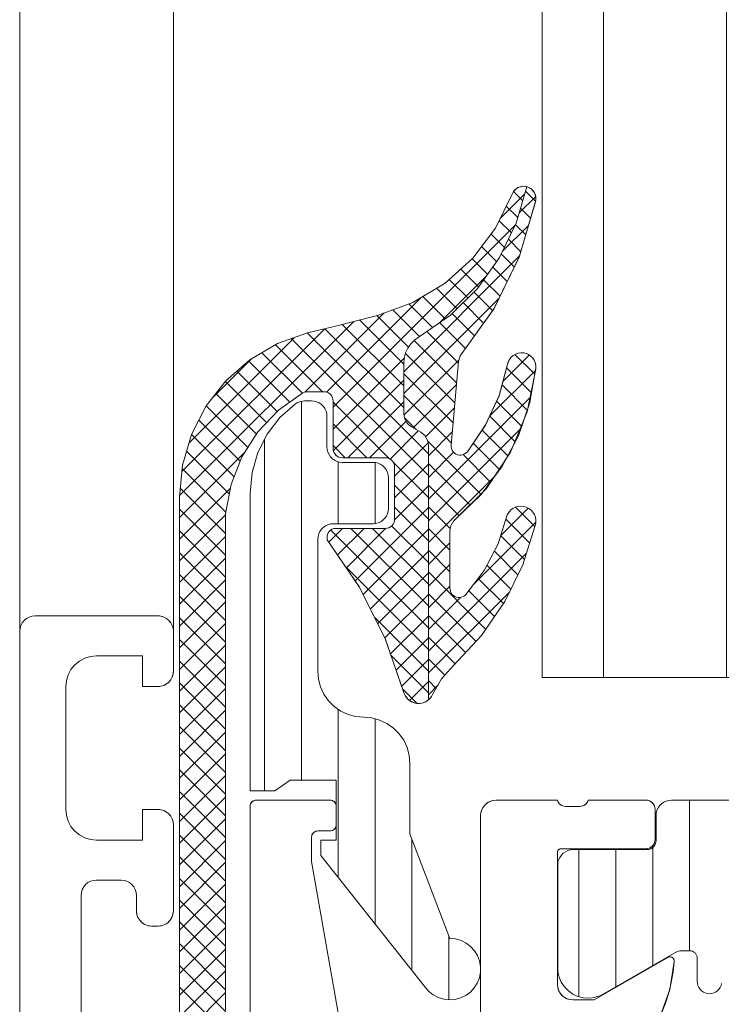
# Model space of a CAD drawing. Header units: metres. Extents: x 69 to 122.5, y -21.4 to -4.6.
# Tile 158 of 250: x 77.335 to 77.3578, y -9.3458 to -9.3137. Entities that reach past the tile are written whole.
import ezdxf

# ---------------------------------------------------------------- set-up
doc = ezdxf.new("R2010")
doc.units = ezdxf.units.M
doc.header["$LTSCALE"] = 0.02
doc.layers.add('032_Metallarbeiten-Fenster', color=7, linetype='Continuous', lineweight=5)

msp = doc.modelspace()

# ---------------------------------------------------------------- linework, layer by layer
at = {"layer": '032_Metallarbeiten-Fenster', "color": 7, "lineweight": 13}
for p, q in [((77.34, -9.333644), (77.34, -8.026349)), ((77.335, -9.333644), (77.335, -8.028436))]:
    msp.add_line(p, q, dxfattribs=at)
at = {"layer": '032_Metallarbeiten-Fenster', "color": 251, "linetype": 'Continuous', "lineweight": 9, "true_color": 0x555555}
for p, q in [((77.350641, -9.320205), (77.351432, -9.319414)), ((77.35137, -9.319627), (77.351073, -9.31933)), ((77.351793, -9.319488), (77.351255, -9.320026)), ((77.351787, -9.319645), (77.35146, -9.319318)), ((77.351211, -9.320176), (77.350837, -9.319802)), ((77.351628, -9.320193), (77.351301, -9.319866)), ((77.3452, -9.326353), (77.351125, -9.320428)), ((77.351005, -9.320676), (77.350606, -9.320277)), ((77.351559, -9.320429), (77.350715, -9.321273)), ((77.351469, -9.320741), (77.351135, -9.320407)), ((77.350774, -9.321152), (77.350338, -9.320717)), ((77.350522, -9.321607), (77.350034, -9.32112)), ((77.351309, -9.321289), (77.350904, -9.320883)), ((77.35127, -9.321425), (77.3475, -9.325195)), ((77.351097, -9.321783), (77.350673, -9.321359)), ((77.350227, -9.322019), (77.349725, -9.321518)), ((77.350865, -9.322259), (77.350393, -9.321787)), ((77.348663, -9.323597), (77.350192, -9.322068)), ((77.349931, -9.322431), (77.349353, -9.321853)), ((77.349583, -9.32279), (77.348981, -9.322188)), ((77.350634, -9.322735), (77.350098, -9.322199)), ((77.344988, -9.325858), (77.34807, -9.322775)), ((77.348847, -9.323468), (77.348123, -9.322744)), ((77.349227, -9.323141), (77.348565, -9.322479)), ((77.350392, -9.3232), (77.349784, -9.322592)), ((77.350602, -9.3228), (77.3475, -9.325902)), ((77.348431, -9.323759), (77.347661, -9.322989)), ((77.350096, -9.323611), (77.349428, -9.322943)), ((77.344281, -9.325857), (77.346857, -9.323282)), ((77.347654, -9.324397), (77.346622, -9.323365)), ((77.348014, -9.32405), (77.347142, -9.323178)), ((77.349801, -9.324023), (77.349072, -9.323294)), ((77.340204, -9.329227), (77.345874, -9.323557)), ((77.3475, -9.325657), (77.345498, -9.323654)), ((77.3475, -9.32495), (77.34606, -9.32351)), ((77.349505, -9.324434), (77.348666, -9.323595)), ((77.340278, -9.328446), (77.344927, -9.323797)), ((77.3483, -9.327871), (77.344364, -9.323935)), ((77.3475, -9.326364), (77.344932, -9.323796)), ((77.349272, -9.324909), (77.348249, -9.323886)), ((77.340511, -9.327506), (77.343929, -9.324088)), ((77.344859, -9.325844), (77.343329, -9.324314)), ((77.3483, -9.328578), (77.343841, -9.324119)), ((77.349216, -9.325559), (77.347837, -9.32418)), ((77.344202, -9.325894), (77.342882, -9.324575)), ((77.349159, -9.326209), (77.347555, -9.324605)), ((77.351581, -9.32465), (77.35073, -9.3255)), ((77.351763, -9.325278), (77.351118, -9.324633)), ((77.341292, -9.326018), (77.34253, -9.32478)), ((77.343788, -9.326187), (77.342444, -9.324843)), ((77.3452, -9.32706), (77.347518, -9.324742)), ((77.34929, -9.324819), (77.347504, -9.326605)), ((77.343383, -9.326489), (77.342067, -9.325173)), ((77.349102, -9.326859), (77.3475, -9.325258)), ((77.351785, -9.325153), (77.350292, -9.326645)), ((77.351658, -9.32588), (77.350847, -9.325069)), ((77.343037, -9.326851), (77.341692, -9.325506)), ((77.345208, -9.327759), (77.3475, -9.325467)), ((77.349212, -9.325605), (77.3478, -9.327017)), ((77.351517, -9.326447), (77.350696, -9.325626)), ((77.342705, -9.327226), (77.341382, -9.325903)), ((77.349045, -9.327509), (77.3475, -9.325965)), ((77.342429, -9.327657), (77.341072, -9.3263)), ((77.344166, -9.326156), (77.344166, -9.338494)), ((77.347051, -9.328036), (77.3452, -9.326185)), ((77.34568, -9.327994), (77.3475, -9.326174)), ((77.351636, -9.326009), (77.3483, -9.329345)), ((77.351337, -9.326973), (77.350518, -9.326154)), ((77.349144, -9.32638), (77.348211, -9.327313)), ((77.351129, -9.327473), (77.350295, -9.326639)), ((77.342175, -9.32811), (77.340831, -9.326766)), ((77.346302, -9.327994), (77.3452, -9.326892)), ((77.346387, -9.327994), (77.347571, -9.32681)), ((77.347907, -9.327079), (77.347521, -9.326693)), ((77.341975, -9.328617), (77.340591, -9.327233)), ((77.347052, -9.328037), (77.347972, -9.327116)), ((77.351315, -9.327037), (77.3483, -9.330052)), ((77.349076, -9.327155), (77.3483, -9.327931)), ((77.350884, -9.327934), (77.350047, -9.327097)), ((77.342966, -9.327399), (77.342966, -9.338844)), ((77.345595, -9.327994), (77.3452, -9.327599)), ((77.3472, -9.328595), (77.348291, -9.327504)), ((77.350017, -9.329189), (77.348276, -9.327448)), ((77.350625, -9.328383), (77.34976, -9.327518)), ((77.3402, -9.329939), (77.342337, -9.327802)), ((77.341821, -9.32917), (77.340431, -9.32778)), ((77.349122, -9.327815), (77.3483, -9.328638)), ((77.350321, -9.328786), (77.349429, -9.327893)), ((77.345366, -9.328124), (77.345366, -9.330144)), ((77.346566, -9.32815), (77.346566, -9.330138)), ((77.3483, -9.329285), (77.347158, -9.328143)), ((77.3472, -9.329302), (77.3483, -9.328202)), ((77.349659, -9.329538), (77.3483, -9.328179)), ((77.34171, -9.329766), (77.340288, -9.328344)), ((77.350467, -9.328592), (77.3483, -9.330759)), ((77.349299, -9.329885), (77.3483, -9.328886)), ((77.3402, -9.330646), (77.341853, -9.328992)), ((77.3417, -9.330463), (77.340227, -9.32899)), ((77.347198, -9.330011), (77.3483, -9.32891)), ((77.3483, -9.329992), (77.3472, -9.328892)), ((77.3417, -9.33117), (77.3402, -9.32967)), ((77.345917, -9.332), (77.3483, -9.329617)), ((77.3483, -9.330699), (77.3472, -9.329599)), ((77.349007, -9.3303), (77.3483, -9.329593)), ((77.351547, -9.329634), (77.350659, -9.330521)), ((77.351769, -9.330234), (77.351139, -9.329603)), ((77.3402, -9.331353), (77.3417, -9.329853)), ((77.351797, -9.33009), (77.349792, -9.332096)), ((77.351599, -9.330771), (77.350823, -9.329995)), ((77.3417, -9.331878), (77.3402, -9.330378)), ((77.345058, -9.330738), (77.345501, -9.330294)), ((77.3483, -9.333528), (77.345124, -9.330352)), ((77.345344, -9.331158), (77.346209, -9.330294)), ((77.345631, -9.331579), (77.346917, -9.330292)), ((77.3483, -9.332821), (77.345773, -9.330294)), ((77.346178, -9.332446), (77.3483, -9.330324)), ((77.3483, -9.332114), (77.34648, -9.330294)), ((77.3483, -9.331406), (77.347105, -9.330212)), ((77.349, -9.331), (77.3483, -9.3303)), ((77.3402, -9.33206), (77.3417, -9.33056)), ((77.349, -9.330766), (77.3483, -9.331466)), ((77.351429, -9.331308), (77.350655, -9.330534)), ((77.3417, -9.332585), (77.3402, -9.331085)), ((77.346414, -9.332917), (77.3483, -9.331031)), ((77.349, -9.331707), (77.3483, -9.331007)), ((77.351495, -9.3311), (77.3483, -9.334295)), ((77.351216, -9.331802), (77.350449, -9.331035)), ((77.3402, -9.332767), (77.3417, -9.331267)), ((77.3483, -9.334235), (77.345602, -9.331537)), ((77.34665, -9.333388), (77.3483, -9.331738)), ((77.349, -9.331473), (77.3483, -9.332173)), ((77.350167, -9.333582), (77.3483, -9.331714)), ((77.350984, -9.332277), (77.350208, -9.331501)), ((77.3417, -9.333292), (77.3402, -9.331792)), ((77.3402, -9.333474), (77.3417, -9.331974)), ((77.350744, -9.332744), (77.349924, -9.331924)), ((77.349, -9.33218), (77.3483, -9.33288)), ((77.350946, -9.332355), (77.3483, -9.335002)), ((77.350456, -9.333163), (77.349616, -9.332324)), ((77.3417, -9.333999), (77.3402, -9.332499)), ((77.3402, -9.334181), (77.3417, -9.332681)), ((77.346886, -9.333859), (77.3483, -9.332445)), ((77.349851, -9.333973), (77.3483, -9.332422)), ((77.349348, -9.33254), (77.3483, -9.333587)), ((77.3417, -9.334706), (77.3402, -9.333206)), ((77.3483, -9.334942), (77.346554, -9.333196)), ((77.347069, -9.334383), (77.3483, -9.333152)), ((77.34951, -9.334339), (77.3483, -9.333129)), ((77.3402, -9.334888), (77.3417, -9.333388)), ((77.3417, -9.335413), (77.3402, -9.333913)), ((77.34725, -9.334909), (77.3483, -9.333859)), ((77.349169, -9.334705), (77.3483, -9.333836)), ((77.3402, -9.335595), (77.3417, -9.334095)), ((77.3417, -9.33612), (77.3402, -9.33462)), ((77.3483, -9.335649), (77.347088, -9.334437)), ((77.347431, -9.335436), (77.3483, -9.334566)), ((77.348836, -9.335078), (77.3483, -9.334543)), ((77.3402, -9.336302), (77.3417, -9.334802)), ((77.347681, -9.335893), (77.3483, -9.335274)), ((77.348552, -9.335502), (77.3483, -9.33525)), ((77.3417, -9.336827), (77.3402, -9.335327)), ((77.3402, -9.33701), (77.3417, -9.33551)), ((77.347936, -9.335992), (77.347458, -9.335514)), ((77.348615, -9.335393), (77.3483, -9.335709)), ((77.3417, -9.337534), (77.3402, -9.336034)), ((77.3402, -9.337717), (77.3417, -9.336217)), ((77.345366, -9.336184), (77.345366, -9.34166)), ((77.346566, -9.336495), (77.346566, -9.343177)), ((77.3417, -9.338241), (77.3402, -9.336741)), ((77.3402, -9.338424), (77.3417, -9.336924)), ((77.3417, -9.338949), (77.3402, -9.337449)), ((77.3402, -9.339131), (77.3417, -9.337631)), ((77.3417, -9.339656), (77.3402, -9.338156)), ((77.3402, -9.339838), (77.3417, -9.338338)), ((77.3417, -9.340363), (77.3402, -9.338863)), ((77.3402, -9.340545), (77.3417, -9.339045)), ((77.3568, -9.344044), (77.3568, -9.339144)), ((77.3417, -9.34107), (77.3402, -9.33957)), ((77.3402, -9.341252), (77.3417, -9.339752)), ((77.3417, -9.341777), (77.3402, -9.340277)), ((77.347766, -9.340416), (77.347766, -9.344694)), ((77.3402, -9.341959), (77.3417, -9.340459)), ((77.3556, -9.344529), (77.3556, -9.340686)), ((77.3417, -9.342484), (77.3402, -9.340984)), ((77.3532, -9.34554), (77.3532, -9.340754)), ((77.3544, -9.345222), (77.3544, -9.340754)), ((77.3402, -9.342666), (77.3417, -9.341166)), ((77.3417, -9.343191), (77.3402, -9.341691)), ((77.3402, -9.343374), (77.3417, -9.341874)), ((77.3417, -9.343898), (77.3402, -9.342398)), ((77.3402, -9.344081), (77.3417, -9.342581)), ((77.3417, -9.344605), (77.3402, -9.343105)), ((77.3402, -9.344788), (77.3417, -9.343288)), ((77.348966, -9.343555), (77.348966, -9.345642)), ((77.3417, -9.345313), (77.3402, -9.343813)), ((77.3402, -9.345495), (77.3417, -9.343995)), ((77.34171, -9.34603), (77.3402, -9.34452)), ((77.340211, -9.346191), (77.3417, -9.344702)), ((77.341899, -9.346926), (77.3402, -9.345227)), ((77.340334, -9.346775), (77.3417, -9.345409))]:
    msp.add_line(p, q, dxfattribs=at)
at = {"layer": '032_Metallarbeiten-Fenster', "color": 7, "linetype": 'Continuous', "lineweight": 18}
msp.add_lwpolyline([(77.352, -9.335144), (77.352, -8.026349), (77.358, -8.026349), (77.358, -9.335144)], close=True, dxfattribs=at)
at = {"layer": '032_Metallarbeiten-Fenster', "lineweight": 18}
msp.add_lwpolyline([(77.354, -8.026349), (77.39, -8.026349), (77.39, -9.335144), (77.354, -9.335144)], close=True, dxfattribs=at)
at = {"layer": '032_Metallarbeiten-Fenster', "color": 7, "linetype": 'Continuous', "lineweight": 13}
for points in [[(77.3402, -9.346139), (77.3402, -9.32927), (77.3402, -9.32927), (77.340298, -9.328234), (77.34059, -9.327235), (77.341065, -9.326309), (77.341706, -9.325489), (77.342489, -9.324804), (77.343388, -9.324279), (77.344369, -9.323933), (77.345232, -9.323723), (77.346643, -9.323359), (77.346643, -9.323359), (77.347793, -9.322942), (77.348842, -9.322312), (77.349752, -9.321494), (77.350489, -9.320516), (77.351025, -9.319417), (77.351025, -9.319417), (77.351057, -9.31935), (77.351101, -9.319291), (77.351154, -9.319241), (77.351216, -9.319201), (77.351285, -9.319174), (77.351357, -9.319159), (77.35143, -9.319158), (77.351503, -9.31917), (77.351503, -9.31917), (77.351158, -9.32036), (77.350617, -9.321474), (77.349896, -9.322481), (77.349015, -9.323351), (77.347999, -9.32406), (77.347999, -9.32406), (77.347857, -9.32416), (77.347734, -9.324284), (77.347634, -9.324426), (77.34756, -9.324584), (77.347515, -9.324752), (77.3475, -9.324926), (77.3475, -9.326555), (77.3475, -9.326555), (77.347508, -9.326642), (77.34753, -9.326726), (77.347567, -9.326805), (77.347617, -9.326877), (77.347679, -9.326938), (77.34775, -9.326988), (77.34805, -9.327161), (77.34805, -9.327161), (77.348121, -9.327211), (77.348183, -9.327273), (77.348233, -9.327344), (77.34827, -9.327423), (77.348292, -9.327508), (77.3483, -9.327594), (77.3483, -9.335878), (77.3483, -9.335878), (77.348219, -9.335933), (77.348129, -9.335971), (77.348033, -9.335991), (77.347935, -9.335992), (77.347839, -9.335974), (77.347748, -9.335937), (77.347666, -9.335883), (77.347596, -9.335815), (77.347541, -9.335734), (77.347502, -9.335644), (77.347502, -9.335644), (77.346896, -9.333878), (77.34606, -9.332209), (77.345009, -9.330666), (77.345009, -9.330666), (77.345001, -9.330608), (77.345004, -9.330551), (77.345018, -9.330494), (77.345042, -9.330442), (77.345076, -9.330395), (77.345118, -9.330355), (77.345167, -9.330324), (77.345221, -9.330303), (77.345278, -9.330293), (77.345336, -9.330294), (77.3469, -9.330294), (77.3469, -9.330294), (77.346959, -9.330288), (77.347015, -9.330271), (77.347067, -9.330243), (77.347112, -9.330206), (77.347149, -9.330161), (77.347177, -9.330109), (77.347194, -9.330052), (77.3472, -9.329994), (77.3472, -9.328294), (77.3472, -9.328294), (77.347194, -9.328235), (77.347177, -9.328179), (77.347149, -9.328127), (77.347112, -9.328082), (77.347067, -9.328044), (77.347015, -9.328017), (77.346959, -9.328), (77.3469, -9.327994), (77.3455, -9.327994), (77.3455, -9.327994), (77.345442, -9.327988), (77.345385, -9.327971), (77.345333, -9.327943), (77.345288, -9.327906), (77.345251, -9.327861), (77.345223, -9.327809), (77.345206, -9.327752), (77.3452, -9.327694), (77.3452, -9.326144), (77.3452, -9.326144), (77.345195, -9.326092), (77.345182, -9.326041), (77.34516, -9.325994), (77.34513, -9.325951), (77.345093, -9.325914), (77.34505, -9.325884), (77.345003, -9.325862), (77.344952, -9.325848), (77.3449, -9.325844), (77.344366, -9.325844), (77.344366, -9.325844), (77.344314, -9.325848), (77.344264, -9.325862), (77.344217, -9.325884), (77.344217, -9.325884), (77.343425, -9.326444), (77.342755, -9.327147), (77.342233, -9.327964), (77.341877, -9.328867), (77.3417, -9.329821), (77.3417, -9.345982)], [(77.335, -9.458144), (77.335, -9.333644), (77.33501, -9.333546), (77.335038, -9.333452), (77.335084, -9.333366), (77.335146, -9.33329), (77.335222, -9.333228), (77.335309, -9.333182), (77.335402, -9.333153), (77.3355, -9.333144), (77.3395, -9.333144), (77.339598, -9.333153), (77.339691, -9.333182), (77.339778, -9.333228), (77.339854, -9.33329), (77.339916, -9.333366), (77.339962, -9.333452), (77.33999, -9.333546), (77.34, -9.333644), (77.34, -9.334944), (77.33999, -9.335041), (77.339962, -9.335135), (77.339916, -9.335221), (77.339854, -9.335297), (77.339778, -9.335359), (77.339691, -9.335406), (77.339598, -9.335434), (77.3395, -9.335444), (77.339, -9.335444), (77.339, -9.334444), (77.3375, -9.334444), (77.337305, -9.334463), (77.337117, -9.33452), (77.336944, -9.334612), (77.336793, -9.334737), (77.336669, -9.334888), (77.336576, -9.335061), (77.336519, -9.335249), (77.3365, -9.335444), (77.3365, -9.339444), (77.336519, -9.339639), (77.336576, -9.339826), (77.336669, -9.339999), (77.336793, -9.340151), (77.336944, -9.340275), (77.337117, -9.340368), (77.337305, -9.340424), (77.3375, -9.340444), (77.339, -9.340444), (77.339, -9.339444), (77.3395, -9.339444), (77.339598, -9.339453), (77.339691, -9.339482), (77.339778, -9.339528), (77.339854, -9.33959), (77.339916, -9.339666), (77.339962, -9.339752), (77.33999, -9.339846), (77.34, -9.339944), (77.34, -9.342744), (77.339988, -9.342853), (77.339952, -9.342958), (77.339894, -9.343052), (77.339816, -9.343131), (77.339723, -9.343191), (77.33962, -9.343229), (77.33951, -9.343244), (77.3394, -9.343234), (77.33929, -9.343244), (77.33918, -9.343229), (77.339077, -9.343191), (77.338984, -9.343131), (77.338906, -9.343052), (77.338848, -9.342958), (77.338812, -9.342853), (77.3388, -9.342744), (77.3388, -9.342244), (77.33879, -9.342146), (77.338762, -9.342052), (77.338716, -9.341966), (77.338654, -9.34189), (77.338578, -9.341828), (77.338491, -9.341782), (77.338398, -9.341753), (77.3383, -9.341744), (77.3375, -9.341744), (77.337402, -9.341753), (77.337309, -9.341782), (77.337222, -9.341828), (77.337146, -9.34189), (77.337084, -9.341966), (77.337038, -9.342052), (77.33701, -9.342146), (77.337, -9.342244), (77.337, -9.384044)], [(77.3425, -9.354266), (77.3425, -9.339344), (77.342504, -9.339305), (77.342515, -9.339267), (77.342534, -9.339233), (77.342559, -9.339202), (77.342589, -9.339178), (77.342623, -9.339159), (77.342661, -9.339148), (77.3427, -9.339144), (77.3451, -9.339144), (77.345139, -9.339148), (77.345177, -9.339159), (77.345211, -9.339178), (77.345241, -9.339202), (77.345266, -9.339233), (77.345285, -9.339267), (77.345296, -9.339305), (77.3453, -9.339344), (77.3453, -9.339944), (77.345296, -9.339983), (77.345285, -9.34002), (77.345266, -9.340055), (77.345241, -9.340085), (77.345211, -9.34011), (77.345177, -9.340129), (77.345139, -9.34014), (77.3451, -9.340144), (77.3447, -9.340144), (77.344661, -9.340148), (77.344623, -9.340159), (77.344589, -9.340178), (77.344559, -9.340202), (77.344534, -9.340233), (77.344515, -9.340267), (77.344504, -9.340305), (77.3445, -9.340344), (77.3445, -9.341144), (77.345412, -9.346318)], [(77.35, -9.346144), (77.35, -9.339644), (77.35001, -9.339546), (77.350038, -9.339453), (77.350084, -9.339366), (77.350146, -9.33929), (77.350222, -9.339228), (77.350309, -9.339182), (77.350402, -9.339154), (77.3505, -9.339144), (77.3525, -9.339144), (77.352516, -9.339185), (77.352538, -9.339223), (77.352565, -9.339257), (77.352598, -9.339287), (77.352635, -9.339311), (77.352675, -9.339328), (77.352718, -9.33934), (77.352762, -9.339344), (77.353227, -9.339344), (77.353272, -9.339341), (77.353316, -9.339331), (77.353358, -9.339314), (77.353397, -9.33929), (77.353432, -9.33926), (77.353461, -9.339225), (77.353484, -9.339186), (77.3535, -9.339144), (77.35538, -9.339144), (77.355439, -9.33915), (77.355495, -9.339167), (77.355547, -9.339194), (77.355592, -9.339232), (77.355629, -9.339277), (77.355657, -9.339329), (77.355674, -9.339385), (77.35568, -9.339444), (77.35568, -9.340424), (77.355674, -9.340482), (77.355657, -9.340539), (77.355629, -9.340591), (77.355592, -9.340636), (77.355547, -9.340673), (77.355495, -9.340701), (77.355439, -9.340718), (77.35538, -9.340724), (77.35262, -9.340724), (77.352597, -9.340726), (77.352574, -9.340733), (77.352553, -9.340744), (77.352535, -9.340759), (77.35252, -9.340777), (77.352509, -9.340798), (77.352502, -9.34082), (77.3525, -9.340844), (77.3525, -9.345144), (77.35251, -9.345241), (77.352538, -9.345335), (77.352584, -9.345422), (77.352646, -9.345497), (77.352722, -9.34556), (77.352809, -9.345606), (77.352902, -9.345634), (77.353, -9.345644), (77.3537, -9.345644), (77.356093, -9.344262), (77.356127, -9.344248), (77.356164, -9.344244), (77.356201, -9.34425), (77.356235, -9.344265), (77.356263, -9.344288), (77.356285, -9.344319), (77.356297, -9.344354), (77.3563, -9.344391), (77.356265, -9.344737), (77.356206, -9.34508), (77.356124, -9.345418), (77.356018, -9.34575), (77.35589, -9.346073)]]:
    msp.add_lwpolyline(points, dxfattribs=at)
at = {"layer": '032_Metallarbeiten-Fenster', "color": 7, "lineweight": 13}
for points in [[(77.3417, -9.345982), (77.3417, -9.329821), (77.3417, -9.329821), (77.341877, -9.328867), (77.342233, -9.327964), (77.342755, -9.327147), (77.343425, -9.326444), (77.344217, -9.325884), (77.344217, -9.325884), (77.344264, -9.325862), (77.344314, -9.325848), (77.344366, -9.325844), (77.3449, -9.325844), (77.3449, -9.325844), (77.344952, -9.325848), (77.345003, -9.325862), (77.34505, -9.325884), (77.345093, -9.325914), (77.34513, -9.325951), (77.34516, -9.325994), (77.345182, -9.326041), (77.345195, -9.326092), (77.3452, -9.326144), (77.3452, -9.327694), (77.3452, -9.327694), (77.345206, -9.327752), (77.345223, -9.327809), (77.345251, -9.327861), (77.345288, -9.327906), (77.345333, -9.327943), (77.345385, -9.327971), (77.345442, -9.327988), (77.3455, -9.327994), (77.3469, -9.327994), (77.3469, -9.327994), (77.346959, -9.328), (77.347015, -9.328017), (77.347067, -9.328044), (77.347112, -9.328082), (77.347149, -9.328127), (77.347177, -9.328179), (77.347194, -9.328235), (77.3472, -9.328294), (77.3472, -9.329994), (77.3472, -9.329994), (77.347194, -9.330052), (77.347177, -9.330109), (77.347149, -9.330161), (77.347112, -9.330206), (77.347067, -9.330243), (77.347015, -9.330271), (77.346959, -9.330288), (77.3469, -9.330294), (77.345336, -9.330294), (77.345336, -9.330294), (77.345278, -9.330293), (77.345221, -9.330303), (77.345167, -9.330324), (77.345118, -9.330355), (77.345076, -9.330395), (77.345042, -9.330442), (77.345018, -9.330494), (77.345004, -9.330551), (77.345001, -9.330608), (77.345009, -9.330666), (77.345009, -9.330666), (77.346053, -9.332197), (77.346885, -9.333854), (77.347492, -9.335605), (77.347492, -9.335605), (77.347522, -9.335696), (77.347569, -9.335779), (77.34763, -9.335852), (77.347705, -9.335912), (77.347789, -9.335956), (77.347881, -9.335984), (77.347976, -9.335994), (77.348071, -9.335985), (77.348163, -9.335959), (77.348248, -9.335916), (77.348323, -9.335857), (77.348386, -9.335785), (77.348434, -9.335703), (77.348434, -9.335703), (77.348731, -9.335197), (77.34912, -9.334758), (77.34912, -9.334758), (77.350031, -9.33378), (77.350788, -9.332679), (77.351375, -9.331478), (77.351779, -9.330204), (77.351779, -9.330204), (77.351797, -9.330114), (77.351799, -9.330023), (77.351783, -9.329932), (77.351751, -9.329846), (77.351703, -9.329768), (77.351641, -9.3297), (77.351568, -9.329645), (77.351486, -9.329604), (77.351486, -9.329604), (77.351398, -9.329579), (77.351307, -9.329571), (77.351215, -9.32958), (77.351128, -9.329606), (77.351046, -9.329648), (77.350974, -9.329705), (77.350913, -9.329774), (77.350867, -9.329853), (77.350867, -9.329853), (77.350575, -9.330793), (77.350121, -9.331668), (77.349521, -9.332448), (77.349521, -9.332448), (77.34948, -9.332485), (77.349433, -9.332514), (77.349381, -9.332534), (77.349327, -9.332544), (77.349271, -9.332544), (77.349217, -9.332533), (77.349166, -9.332513), (77.349119, -9.332484), (77.349078, -9.332447), (77.349045, -9.332403), (77.34902, -9.332353), (77.349005, -9.3323), (77.349, -9.332245), (77.349, -9.330383), (77.349008, -9.330295), (77.349031, -9.33021), (77.349069, -9.33013), (77.34912, -9.330058), (77.349183, -9.329996), (77.349183, -9.329996), (77.350187, -9.328991), (77.350976, -9.32781), (77.351519, -9.326497), (77.351796, -9.325103), (77.351796, -9.325103), (77.351799, -9.325013), (77.351785, -9.324925), (77.351754, -9.32484), (77.351707, -9.324763), (77.351646, -9.324697), (77.351573, -9.324643), (77.351492, -9.324605), (77.351405, -9.324583), (77.351405, -9.324583), (77.351315, -9.324578), (77.351226, -9.324591), (77.35114, -9.32462), (77.351063, -9.324666), (77.350995, -9.324725), (77.35094, -9.324797), (77.3509, -9.324877), (77.350877, -9.324964), (77.350877, -9.324964), (77.350601, -9.325977), (77.350161, -9.32693), (77.34957, -9.327797), (77.34957, -9.327797), (77.349529, -9.327839), (77.349481, -9.327871), (77.349426, -9.327894), (77.349369, -9.327906), (77.34931, -9.327907), (77.349253, -9.327896), (77.349198, -9.327874), (77.349149, -9.327841), (77.349107, -9.3278), (77.349074, -9.327752), (77.349051, -9.327698), (77.349039, -9.32764), (77.349038, -9.327582), (77.349276, -9.324864), (77.349334, -9.324672), (77.349334, -9.324672), (77.350431, -9.323148), (77.351256, -9.321462), (77.351786, -9.31966), (77.351786, -9.31966), (77.351799, -9.319585), (77.351797, -9.319509), (77.351781, -9.319435), (77.351751, -9.319365), (77.351709, -9.319302), (77.351655, -9.319248), (77.351592, -9.319206), (77.351522, -9.319176), (77.351522, -9.319176), (77.351448, -9.31916), (77.351372, -9.319158), (77.351297, -9.31917), (77.351225, -9.319197), (77.351161, -9.319236), (77.351104, -9.319287), (77.351059, -9.319348), (77.351025, -9.319417), (77.351025, -9.319417), (77.350489, -9.320516), (77.349752, -9.321494), (77.348842, -9.322312), (77.347793, -9.322942), (77.346643, -9.323359), (77.345232, -9.323723), (77.344369, -9.323933), (77.344369, -9.323933), (77.343388, -9.324279), (77.342489, -9.324804), (77.341706, -9.325489), (77.341065, -9.326309), (77.34059, -9.327235), (77.340298, -9.328234), (77.3402, -9.32927), (77.3402, -9.346139)], [(77.351503, -9.31917), (77.351158, -9.32036), (77.350617, -9.321474), (77.349896, -9.322481), (77.349015, -9.323351), (77.347999, -9.32406), (77.347999, -9.32406), (77.347857, -9.32416), (77.347734, -9.324284), (77.347634, -9.324426), (77.34756, -9.324584), (77.347515, -9.324752), (77.3475, -9.324926), (77.3475, -9.326555), (77.3475, -9.326555), (77.347508, -9.326642), (77.34753, -9.326726), (77.347567, -9.326805), (77.347617, -9.326877), (77.347679, -9.326938), (77.34775, -9.326988), (77.34805, -9.327161), (77.34805, -9.327161), (77.348121, -9.327211), (77.348183, -9.327273), (77.348233, -9.327344), (77.34827, -9.327423), (77.348292, -9.327508), (77.3483, -9.327594), (77.3483, -9.335878)], [(77.3425, -9.354266), (77.3425, -9.339344), (77.3425, -9.339344), (77.342503, -9.339309), (77.342512, -9.339276), (77.342527, -9.339244), (77.342547, -9.339215), (77.342571, -9.339191), (77.3426, -9.339171), (77.342632, -9.339156), (77.342665, -9.339147), (77.3427, -9.339144), (77.3451, -9.339144), (77.3451, -9.339144), (77.345135, -9.339147), (77.345168, -9.339156), (77.3452, -9.339171), (77.345229, -9.339191), (77.345253, -9.339215), (77.345273, -9.339244), (77.345288, -9.339276), (77.345297, -9.339309), (77.3453, -9.339344), (77.3453, -9.339944), (77.3453, -9.339944), (77.345297, -9.339979), (77.345288, -9.340012), (77.345273, -9.340044), (77.345253, -9.340072), (77.345229, -9.340097), (77.3452, -9.340117), (77.345168, -9.340132), (77.345135, -9.340141), (77.3451, -9.340144), (77.3447, -9.340144), (77.3447, -9.340144), (77.344665, -9.340147), (77.344632, -9.340156), (77.3446, -9.340171), (77.344571, -9.340191), (77.344547, -9.340215), (77.344527, -9.340244), (77.344512, -9.340276), (77.344503, -9.340309), (77.3445, -9.340344), (77.3445, -9.341144), (77.345412, -9.346318)], [(77.35, -9.346144), (77.35, -9.339644), (77.35, -9.339644), (77.350008, -9.339557), (77.35003, -9.339473), (77.350067, -9.339394), (77.350117, -9.339323), (77.350179, -9.339261), (77.35025, -9.339211), (77.350329, -9.339174), (77.350413, -9.339152), (77.3505, -9.339144), (77.3525, -9.339144), (77.352519, -9.339192), (77.352547, -9.339236), (77.352583, -9.339274), (77.352624, -9.339304), (77.352671, -9.339327), (77.352721, -9.33934), (77.352773, -9.339344), (77.353227, -9.339344), (77.353227, -9.339344), (77.353279, -9.33934), (77.353329, -9.339327), (77.353376, -9.339304), (77.353417, -9.339274), (77.353453, -9.339236), (77.353481, -9.339192), (77.3535, -9.339144), (77.35538, -9.339144), (77.35538, -9.339144), (77.355432, -9.339148), (77.355483, -9.339162), (77.35553, -9.339184), (77.355573, -9.339214), (77.35561, -9.339251), (77.35564, -9.339294), (77.355662, -9.339341), (77.355675, -9.339392), (77.35568, -9.339444), (77.35568, -9.340424), (77.35568, -9.340424), (77.355675, -9.340476), (77.355662, -9.340526), (77.35564, -9.340574), (77.35561, -9.340617), (77.355573, -9.340654), (77.35553, -9.340684), (77.355483, -9.340706), (77.355432, -9.340719), (77.35538, -9.340724), (77.35262, -9.340724), (77.35262, -9.340724), (77.352599, -9.340726), (77.352579, -9.340731), (77.35256, -9.34074), (77.352543, -9.340752), (77.352528, -9.340767), (77.352516, -9.340784), (77.352507, -9.340803), (77.352502, -9.340823), (77.3525, -9.340844), (77.3525, -9.345144), (77.3525, -9.345144), (77.352508, -9.345231), (77.35253, -9.345315), (77.352567, -9.345394), (77.352617, -9.345465), (77.352679, -9.345527), (77.35275, -9.345577), (77.352829, -9.345614), (77.352913, -9.345636), (77.353, -9.345644), (77.3537, -9.345644), (77.356093, -9.344262), (77.356093, -9.344262), (77.356117, -9.344251), (77.356144, -9.344245), (77.356171, -9.344244), (77.356198, -9.344249), (77.356223, -9.344258), (77.356246, -9.344272), (77.356266, -9.344291), (77.356281, -9.344313), (77.356293, -9.344338), (77.356299, -9.344364), (77.3563, -9.344391), (77.3563, -9.344391), (77.356154, -9.345306), (77.355842, -9.346179)], [(77.357842, -9.345114), (77.357824, -9.345181), (77.357795, -9.345244), (77.357755, -9.345301), (77.357706, -9.34535), (77.357649, -9.34539), (77.357586, -9.34542), (77.357519, -9.345438), (77.357449, -9.345444), (77.357449, -9.345444), (77.35738, -9.345438), (77.357313, -9.34542), (77.35725, -9.34539), (77.357193, -9.34535), (77.357143, -9.345301), (77.357103, -9.345244), (77.357074, -9.345181), (77.357056, -9.345114), (77.35705, -9.345044), (77.35705, -9.344294), (77.35705, -9.344294), (77.357045, -9.344245), (77.357031, -9.344198), (77.357008, -9.344155), (77.356977, -9.344117), (77.356939, -9.344086), (77.356896, -9.344063), (77.356849, -9.344049), (77.3568, -9.344044), (77.356574, -9.344044), (77.356574, -9.344044), (77.356487, -9.344051), (77.356403, -9.344074), (77.356324, -9.344111), (77.35404, -9.345429), (77.35404, -9.345429), (77.353879, -9.345513), (77.353706, -9.345567), (77.353526, -9.345588), (77.353345, -9.345576), (77.353169, -9.345532), (77.353004, -9.345456), (77.352855, -9.345352), (77.352727, -9.345223), (77.352625, -9.345073), (77.352552, -9.344907), (77.35251, -9.34473), (77.35251, -9.341254), (77.35251, -9.341254), (77.352518, -9.341167), (77.35254, -9.341083), (77.352577, -9.341004), (77.352627, -9.340933), (77.352689, -9.340871), (77.35276, -9.340821), (77.352839, -9.340784), (77.352923, -9.340762), (77.35301, -9.340754), (77.35541, -9.340754), (77.35541, -9.340754), (77.355462, -9.34075), (77.355513, -9.340736), (77.35556, -9.340714), (77.355603, -9.340684), (77.35564, -9.340647), (77.35567, -9.340604), (77.355692, -9.340557), (77.355705, -9.340506), (77.35571, -9.340454), (77.35571, -9.339644), (77.35571, -9.339644), (77.355718, -9.339557), (77.35574, -9.339473), (77.355777, -9.339394), (77.355827, -9.339323), (77.355889, -9.339261), (77.35596, -9.339211), (77.356039, -9.339174), (77.356123, -9.339152), (77.35621, -9.339144), (77.39879, -9.339144)]]:
    msp.add_lwpolyline(points, dxfattribs=at)
at = {"layer": '032_Metallarbeiten-Fenster', "color": 7, "linetype": 'Continuous', "lineweight": 13}
for points in [[(77.349038, -9.327582), (77.349039, -9.32764), (77.349051, -9.327698), (77.349074, -9.327752), (77.349107, -9.3278), (77.349149, -9.327841), (77.349198, -9.327874), (77.349253, -9.327896), (77.34931, -9.327907), (77.349369, -9.327906), (77.349426, -9.327894), (77.349481, -9.327871), (77.349529, -9.327839), (77.34957, -9.327797), (77.34957, -9.327797), (77.350163, -9.326926), (77.350603, -9.325969), (77.350879, -9.324953), (77.350879, -9.324953), (77.350904, -9.324869), (77.350944, -9.324791), (77.350997, -9.324723), (77.351063, -9.324665), (77.351138, -9.324621), (77.351221, -9.324592), (77.351307, -9.324578), (77.351394, -9.324581), (77.351394, -9.324581), (77.351479, -9.3246), (77.351559, -9.324635), (77.351631, -9.324684), (77.351693, -9.324746), (77.351742, -9.324818), (77.351777, -9.324898), (77.351796, -9.324983), (77.351799, -9.325071), (77.351799, -9.325071), (77.351603, -9.326197), (77.351232, -9.327279), (77.350695, -9.32829), (77.350006, -9.329203), (77.349183, -9.329996), (77.349183, -9.329996), (77.34912, -9.330058), (77.349069, -9.33013), (77.349031, -9.33021), (77.349008, -9.330295), (77.349, -9.330383), (77.349, -9.332245), (77.349, -9.332245), (77.349005, -9.3323), (77.34902, -9.332353), (77.349045, -9.332403), (77.349078, -9.332447), (77.349119, -9.332484), (77.349166, -9.332513), (77.349217, -9.332533), (77.349271, -9.332544), (77.349327, -9.332544), (77.349381, -9.332534), (77.349433, -9.332514), (77.34948, -9.332485), (77.349521, -9.332448), (77.349521, -9.332448), (77.350121, -9.331668), (77.350575, -9.330793), (77.350867, -9.329853), (77.350867, -9.329853), (77.350913, -9.329774), (77.350974, -9.329705), (77.351046, -9.329648), (77.351128, -9.329606), (77.351215, -9.32958), (77.351307, -9.329571), (77.351398, -9.329579), (77.351486, -9.329604), (77.351486, -9.329604), (77.351568, -9.329645), (77.351641, -9.3297), (77.351703, -9.329768), (77.351751, -9.329846), (77.351783, -9.329932), (77.351799, -9.330023), (77.351797, -9.330114), (77.351779, -9.330204), (77.351779, -9.330204), (77.351375, -9.331478), (77.350788, -9.332679), (77.350031, -9.33378), (77.34912, -9.334758), (77.34912, -9.334758), (77.348731, -9.335197), (77.348434, -9.335703), (77.348434, -9.335703), (77.348398, -9.335768), (77.348353, -9.335826), (77.3483, -9.335878), (77.3483, -9.327594), (77.3483, -9.327594), (77.348292, -9.327508), (77.34827, -9.327423), (77.348233, -9.327344), (77.348183, -9.327273), (77.348121, -9.327211), (77.34805, -9.327161), (77.34775, -9.326988), (77.34775, -9.326988), (77.347679, -9.326938), (77.347617, -9.326877), (77.347567, -9.326805), (77.34753, -9.326726), (77.347508, -9.326642), (77.3475, -9.326555), (77.3475, -9.324926), (77.3475, -9.324926), (77.347515, -9.324752), (77.34756, -9.324584), (77.347634, -9.324426), (77.347734, -9.324284), (77.347857, -9.32416), (77.347999, -9.32406), (77.347999, -9.32406), (77.349015, -9.323351), (77.349896, -9.322481), (77.350617, -9.321474), (77.351158, -9.32036), (77.351503, -9.31917), (77.351503, -9.31917), (77.35157, -9.319195), (77.351633, -9.319232), (77.351688, -9.319279), (77.351733, -9.319335), (77.351767, -9.319399), (77.35179, -9.319467), (77.3518, -9.319539), (77.351796, -9.319611), (77.351796, -9.319611), (77.351268, -9.321431), (77.35044, -9.323134), (77.349334, -9.324672), (77.349276, -9.324864)], [(77.335084, -9.333366), (77.335038, -9.333452), (77.335038, -9.333452)], [(77.335146, -9.33329), (77.335084, -9.333366), (77.335084, -9.333366)], [(77.335222, -9.333228), (77.335146, -9.33329), (77.335146, -9.33329), (77.335183, -9.333257)], [(77.335309, -9.333182), (77.335222, -9.333228), (77.335222, -9.333228), (77.335264, -9.333203)], [(77.335402, -9.333153), (77.335309, -9.333182), (77.335309, -9.333182)], [(77.3355, -9.333144), (77.335402, -9.333153), (77.335402, -9.333153)], [(77.339598, -9.333153), (77.3395, -9.333144), (77.3395, -9.333144), (77.339549, -9.333146)], [(77.339691, -9.333182), (77.339598, -9.333153), (77.339598, -9.333153), (77.339645, -9.333165)], [(77.339778, -9.333228), (77.339691, -9.333182), (77.339691, -9.333182)], [(77.339854, -9.33329), (77.339778, -9.333228), (77.339778, -9.333228)], [(77.339916, -9.333366), (77.339854, -9.33329), (77.339854, -9.33329), (77.339887, -9.333326)], [(77.339962, -9.333452), (77.339916, -9.333366), (77.339916, -9.333366), (77.339941, -9.333408)], [(77.33501, -9.333546), (77.335, -9.333644), (77.335, -9.333644)], [(77.335038, -9.333452), (77.33501, -9.333546), (77.33501, -9.333546), (77.335022, -9.333499)], [(77.33999, -9.333546), (77.339962, -9.333452), (77.339962, -9.333452)], [(77.34, -9.333644), (77.33999, -9.333546), (77.33999, -9.333546)], [(77.33999, -9.335041), (77.34, -9.334944), (77.34, -9.334944), (77.339998, -9.334993)], [(77.339778, -9.335359), (77.339854, -9.335297), (77.339854, -9.335297), (77.339817, -9.33533)], [(77.339854, -9.335297), (77.339916, -9.335221), (77.339916, -9.335221)], [(77.339916, -9.335221), (77.339962, -9.335135), (77.339962, -9.335135)], [(77.339962, -9.335135), (77.33999, -9.335041), (77.33999, -9.335041), (77.339978, -9.335089)], [(77.3395, -9.335444), (77.339598, -9.335434), (77.339598, -9.335434), (77.339549, -9.335441)], [(77.339598, -9.335434), (77.339691, -9.335406), (77.339691, -9.335406)], [(77.339691, -9.335406), (77.339778, -9.335359), (77.339778, -9.335359), (77.339736, -9.335385)], [(77.339598, -9.339453), (77.3395, -9.339444), (77.3395, -9.339444), (77.339549, -9.339446)], [(77.339691, -9.339482), (77.339598, -9.339453), (77.339598, -9.339453), (77.339645, -9.339465)], [(77.339778, -9.339528), (77.339691, -9.339482), (77.339691, -9.339482)], [(77.339854, -9.33959), (77.339778, -9.339528), (77.339778, -9.339528)], [(77.339916, -9.339666), (77.339854, -9.33959), (77.339854, -9.33959), (77.339887, -9.339626)], [(77.339962, -9.339752), (77.339916, -9.339666), (77.339916, -9.339666), (77.339941, -9.339708)], [(77.33999, -9.339846), (77.339962, -9.339752), (77.339962, -9.339752)], [(77.34, -9.339944), (77.33999, -9.339846), (77.33999, -9.339846)], [(77.3388, -9.342744), (77.338812, -9.342854), (77.338812, -9.342854), (77.338803, -9.342799)], [(77.338812, -9.342854), (77.338848, -9.342958), (77.338848, -9.342958), (77.338827, -9.342907)], [(77.338848, -9.342958), (77.338906, -9.343052), (77.338906, -9.343052), (77.338875, -9.343007)], [(77.339894, -9.343052), (77.339952, -9.342958), (77.339952, -9.342958), (77.339925, -9.343007)], [(77.339952, -9.342958), (77.339988, -9.342854), (77.339988, -9.342854), (77.339973, -9.342907)], [(77.339988, -9.342854), (77.34, -9.342744), (77.34, -9.342744), (77.339997, -9.342799)], [(77.338906, -9.343052), (77.338984, -9.343131), (77.338984, -9.343131), (77.338943, -9.343094)], [(77.338984, -9.343131), (77.339077, -9.343191), (77.339077, -9.343191), (77.339029, -9.343164)], [(77.339077, -9.343191), (77.33918, -9.343229), (77.33918, -9.343229), (77.339127, -9.343213)], [(77.33918, -9.343229), (77.33929, -9.343244), (77.33929, -9.343244), (77.339235, -9.343239)], [(77.33929, -9.343244), (77.3394, -9.343234), (77.33951, -9.343244), (77.33951, -9.343244), (77.3395, -9.343244), (77.3393, -9.343244), (77.3393, -9.343244)], [(77.33951, -9.343244), (77.33962, -9.343229), (77.33962, -9.343229), (77.339565, -9.343239)], [(77.33962, -9.343229), (77.339723, -9.343191), (77.339723, -9.343191), (77.339673, -9.343213)], [(77.339723, -9.343191), (77.339816, -9.343131), (77.339816, -9.343131), (77.339771, -9.343164)], [(77.339816, -9.343131), (77.339894, -9.343052), (77.339894, -9.343052), (77.339857, -9.343094)]]:
    msp.add_lwpolyline(points, close=True, dxfattribs=at)
at = {"layer": '032_Metallarbeiten-Fenster', "color": 7, "lineweight": 13}
msp.add_lwpolyline([(77.3425, -9.338844), (77.3433, -9.338844), (77.3438, -9.338494), (77.3453, -9.338494), (77.3453, -9.340444), (77.3448, -9.340444), (77.3448, -9.340944), (77.348191, -9.345232), (77.348191, -9.345232), (77.348313, -9.345371), (77.348459, -9.345485), (77.348624, -9.345571), (77.348801, -9.345624), (77.348986, -9.345644), (77.349171, -9.345629), (77.349349, -9.345581), (77.349516, -9.3455), (77.349666, -9.34539), (77.349792, -9.345255), (77.349891, -9.345098), (77.349891, -9.345098), (77.349959, -9.344926), (77.349995, -9.344744), (77.349996, -9.344558), (77.349963, -9.344376), (77.349897, -9.344203), (77.349801, -9.344045), (77.349676, -9.343907), (77.349529, -9.343795), (77.349363, -9.343712), (77.349185, -9.343661), (77.349, -9.343644), (77.3477, -9.340244), (77.3477, -9.337944), (77.3477, -9.337944), (77.347677, -9.337683), (77.34761, -9.337431), (77.347499, -9.337194), (77.347349, -9.33698), (77.347164, -9.336795), (77.34695, -9.336645), (77.346713, -9.336534), (77.346461, -9.336467), (77.3462, -9.336444), (77.3462, -9.336444), (77.345939, -9.336421), (77.345687, -9.336354), (77.34545, -9.336243), (77.345236, -9.336093), (77.345051, -9.335908), (77.344901, -9.335694), (77.34479, -9.335457), (77.344723, -9.335204), (77.3447, -9.334944), (77.3447, -9.330644), (77.3447, -9.330644), (77.344708, -9.330557), (77.34473, -9.330473), (77.344767, -9.330394), (77.344817, -9.330322), (77.344879, -9.330261), (77.34495, -9.330211), (77.345029, -9.330174), (77.345113, -9.330151), (77.3452, -9.330144), (77.3465, -9.330144), (77.3465, -9.330144), (77.346587, -9.330136), (77.346671, -9.330114), (77.34675, -9.330077), (77.346821, -9.330027), (77.346883, -9.329965), (77.346933, -9.329894), (77.34697, -9.329815), (77.346992, -9.329731), (77.347, -9.329644), (77.347, -9.328644), (77.347, -9.328644), (77.346992, -9.328557), (77.34697, -9.328473), (77.346933, -9.328394), (77.346883, -9.328322), (77.346821, -9.328261), (77.34675, -9.328211), (77.346671, -9.328174), (77.346587, -9.328151), (77.3465, -9.328144), (77.3455, -9.328144), (77.3455, -9.328144), (77.345413, -9.328136), (77.345329, -9.328114), (77.34525, -9.328077), (77.345179, -9.328027), (77.345117, -9.327965), (77.345067, -9.327894), (77.34503, -9.327815), (77.345008, -9.327731), (77.345, -9.327644), (77.345, -9.326644), (77.345, -9.326644), (77.344992, -9.326557), (77.34497, -9.326473), (77.344933, -9.326394), (77.344883, -9.326322), (77.344821, -9.326261), (77.34475, -9.326211), (77.344671, -9.326174), (77.344587, -9.326151), (77.3445, -9.326144), (77.344267, -9.326144), (77.344267, -9.326144), (77.344188, -9.32615), (77.344111, -9.326169), (77.344039, -9.326199), (77.343971, -9.326241), (77.343971, -9.326241), (77.343467, -9.326689), (77.343055, -9.327223), (77.342751, -9.327824), (77.342563, -9.328472), (77.3425, -9.329144)], close=True, dxfattribs=at)

doc.saveas('drawing.dxf')
